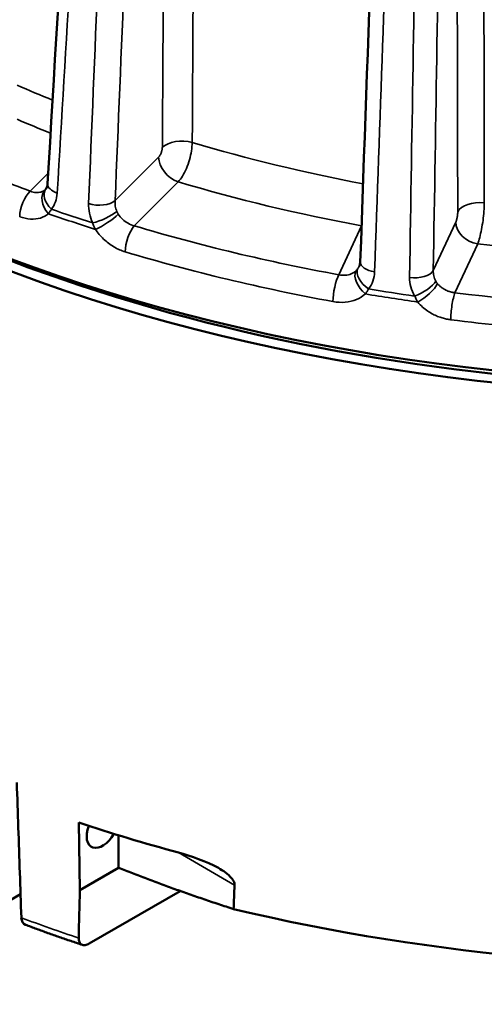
# Model space of a CAD drawing. Header units: millimetres. Extents: x 40 to 2195, y 40 to 1687.
# Tile 168 of 185: x 1496 to 1526, y 1219 to 1285. Entities that reach past the tile are written whole.
import ezdxf

# ---------------------------------------------------------------- set-up
doc = ezdxf.new("R2010")
doc.units = ezdxf.units.MM
doc.header["$LTSCALE"] = 8
doc.layers.add('Visible (ISO)', color=7, linetype='Continuous', lineweight=50)
doc.layers.add('Visible Narrow (ISO)', color=7, linetype='Continuous', lineweight=35)

msp = doc.modelspace()

# ---------------------------------------------------------------- linework, layer by layer
at = {"layer": 'Visible (ISO)'}
for p, q in [((1495.636, 1271.521), (1495.636, 1271.521)), ((1499.546, 1226.842), (1499.475, 1231.332)), ((1502.121, 1230.487), (1502.121, 1228.329)), ((1499.546, 1226.842), (1502.121, 1228.329)), ((1506.215, 1226.791), (1500.173, 1223.303)), ((1495.61, 1226.574), (1491.31, 1224.091))]:
    msp.add_line(p, q, dxfattribs=at)
for centre, major_axis, ratio, start_param, end_param in [((1543.011, 1311.314), (-88, 0), 0.57735, 0, 2.777822), ((1543.011, 1310.498), (88, 0), 0.57735, 3.133557, 5.946326), ((1543.011, 1310.498), (-87, 0), 0.57735, 0.814138, 1.803856), ((1498.704, 1273.665), (-1.298, 0.077), 0.51745, 0, 0.000196), ((1498.324, 1272.596), (-1.025, 0.799), 0.655555, 6.283155, 6.283194), ((1519.462, 1268.507), (-1.299, 0.047), 0.508671, 0, 0.000301), ((1543.011, 1274.98), (87.241, 0), 0.57735, 4.189898, 4.275367), ((1501.061, 1231.023), (-0.75, -1.299), 0.57735, 4.969424, 7.849177), ((1543.011, 1272.121), (-87.18, 0), 0.57735, 1.179397, 2.147658), ((1496.386, 1225.451), (0.51, 0.873), 0.589097, 2.390009, 3.243171)]:
    msp.add_ellipse(centre, major_axis=major_axis, ratio=ratio, start_param=start_param, end_param=end_param, dxfattribs=at)
for points in [[(1497.406, 1273.742), (1499.149, 1303.028), (1500.893, 1332.313), (1502.638, 1361.6)], [(1518.162, 1268.554), (1519.219, 1298.052), (1520.276, 1327.551), (1521.333, 1357.05)], [(1497.278, 1273.371), (1497.281, 1273.374), (1497.287, 1273.38), (1497.294, 1273.389)], [(1518.097, 1268.27), (1518.135, 1268.35), (1518.159, 1268.444), (1518.162, 1268.553)], [(1518.097, 1268.27), (1518.097, 1268.27), (1518.097, 1268.27), (1518.097, 1268.27)], [(1495.663, 1225.019), (1495.629, 1226.014), (1495.562, 1228.007), (1495.46, 1230.999), (1495.393, 1232.997), (1495.359, 1233.996)], [(1499.472, 1223.672), (1499.496, 1224.729), (1499.521, 1225.785), (1499.546, 1226.842)], [(1509.754, 1225.595), (1509.775, 1226.126), (1509.797, 1226.659), (1509.818, 1227.191)]]:
    msp.add_open_spline(points, degree=3, dxfattribs=at)
for points, knots in [([(1497.299, 1273.395), (1497.32, 1273.422), (1497.342, 1273.458), (1497.383, 1273.569), (1497.401, 1273.646), (1497.406, 1273.742)], [0, 0, 0, 0, 0.04608097, 0.04608097, 0.0944399, 0.0944399, 0.0944399, 0.0944399]), ([(1506.087, 1229.345), (1506.934, 1229.117), (1507.939, 1228.775), (1509.047, 1228.147), (1509.401, 1227.912), (1509.675, 1227.583), (1509.726, 1227.509), (1509.798, 1227.357), (1509.818, 1227.28), (1509.818, 1227.204), (1509.818, 1227.198), (1509.818, 1227.191)], [0.503739, 0.503739, 0.503739, 0.503739, 0.7813954, 0.7813954, 0.887635, 0.887635, 0.9134166, 0.9134166, 0.9391983, 0.9391983, 0.9415961, 0.9415961, 0.9415961, 0.9415961]), ([(1495.931, 1224.553), (1496.18, 1224.46), (1496.429, 1224.368), (1496.929, 1224.185), (1497.18, 1224.095), (1497.683, 1223.915), (1497.936, 1223.826), (1498.442, 1223.65), (1498.696, 1223.562), (1499.206, 1223.389), (1499.461, 1223.303), (1499.717, 1223.217)], [1.78230531, 1.78230531, 1.78230531, 1.78230531, 1.79252207, 1.79252207, 1.80273883, 1.80273883, 1.81295558, 1.81295558, 1.82317234, 1.82317234, 1.83338909, 1.83338909, 1.83338909, 1.83338909]), ([(1499.472, 1223.672), (1499.47, 1223.578), (1499.486, 1223.481), (1499.546, 1223.341), (1499.601, 1223.276), (1499.723, 1223.208), (1499.81, 1223.193), (1499.975, 1223.212), (1500.082, 1223.25), (1500.173, 1223.303)], [-0.6015938, -0.6015938, -0.6015938, -0.6015938, -0.5667019, -0.5667019, -0.5296119, -0.5296119, -0.491726, -0.491726, -0.4529702, -0.4529702, -0.4529702, -0.4529702])]:
    msp.add_open_spline(points, degree=3, knots=knots, dxfattribs=at)
msp.add_rational_spline([(1502.121, 1228.329), (1505.858, 1226.847), (1509.754, 1225.595)], [1.05328307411, 1.04416824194, 1.03099871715], degree=2, dxfattribs=at)
at = {"layer": 'Visible Narrow (ISO)'}
for p, q in [((1501.886, 1272.614), (1504.776, 1275.504)), ((1497.448, 1274.437), (1496.254, 1273.243)), ((1503.16, 1270.942), (1506.075, 1273.857)), ((1523.011, 1267.967), (1524.507, 1271.191)), ((1518.248, 1270.932), (1516.744, 1267.693)), ((1524.447, 1266.501), (1525.956, 1269.753)), ((1506.087, 1229.345), (1509.818, 1227.191))]:
    msp.add_line(p, q, dxfattribs=at)
for centre, major_axis, ratio, start_param, end_param in [((1543.011, 1316.589), (78.89, 0), 0.57735, 4.064091, 4.101129), ((1543.011, 1315.397), (80.389, 0), 0.57735, 4.078147, 4.112175), ((1506.322, 1275.73), (-1.5, 0.01), 0.555349, 4.242091, 5.763107), ((1543.011, 1316.987), (78.877, 0), 0.57735, 4.238361, 4.394374), ((1506.075, 1275.082), (-1.061, 1.061), 0.707107, 0.624225, 2.186277), ((1543.011, 1315.397), (86.7, 0), 0.57735, 4.083988, 4.142788), ((1498.704, 1273.665), (-1.298, 0.077), 0.51745, 0.000196, 1.065751), ((1543.011, 1315.397), (-80.876, 0), 0.57735, 1.096515, 1.259613), ((1496.254, 1272.182), (-0.451, -1.219), 0.440334, 3.840064, 5.410849), ((1498.133, 1272.391), (-0.858, 0.976), 0.715222, 0.045292, 1.599916), ((1498.324, 1272.596), (-1.025, 0.799), 0.655555, 0.000003, 1.424694), ((1500.76, 1272.98), (-1.299, 0.054), 0.510351, 1.083891, 2.640292), ((1526.081, 1271.655), (-1.5, -0.003), 0.554964, 4.499063, 6.020079), ((1543.011, 1315.219), (-88, 0), 0.57735, 1.026719, 1.067677), ((1543.011, 1315.573), (-87.981, 0), 0.57735, 1.029201, 1.065194), ((1501.026, 1271.695), (-1.185, -0.534), 0.249269, 0.905215, 2.417177), ((1501.208, 1271.366), (-1.086, -0.715), 0.214498, 0.821787, 2.376409), ((1525.956, 1270.978), (-1.361, 0.631), 0.788676, 0.359625, 1.921676), ((1503.16, 1269.88), (-0.372, -1.246), 0.3753, 3.814012, 5.384808), ((1543.011, 1315.397), (86.7, 0), 0.57735, 4.234792, 4.404588), ((1543.011, 1314.335), (88, 0), 0.57735, 4.234792, 4.404588), ((1543.011, 1315.397), (-80.876, 0), 0.57735, 1.358314, 1.521479), ((1519.462, 1268.507), (-1.299, 0.047), 0.508671, 0.000301, 1.314434), ((1518.861, 1267.144), (-0.884, 0.953), 0.595481, 0.235158, 1.789782), ((1519.072, 1267.38), (-1.043, 0.776), 0.552156, 0.125976, 1.63812), ((1521.755, 1268.152), (1.3, -0.021), 0.504996, 4.473416, 6.029817), ((1516.744, 1266.631), (-0.235, -1.279), 0.247371, 3.779941, 5.350725), ((1522.086, 1266.913), (-1.131, -0.641), 0.341838, 1.104546, 2.616508), ((1543.011, 1315.573), (87.981, 0), 0.57735, 4.432593, 4.468586), ((1522.291, 1266.613), (-1.007, -0.822), 0.336288, 1.000736, 2.555357), ((1524.447, 1265.44), (-0.163, -1.29), 0.174833, 3.768177, 5.338974), ((1543.011, 1315.397), (86.7, 0), 0.57735, 4.496592, 4.666387), ((1543.011, 1315.219), (-88, 0), 0.57735, 1.288518, 1.329476), ((1543.011, 1314.335), (88, 0), 0.57735, 4.496592, 4.666387), ((1543.011, 1267.209), (-87.075, 0), 0.57735, 0.995877, 1.047171)]:
    msp.add_ellipse(centre, major_axis=major_axis, ratio=ratio, start_param=start_param, end_param=end_param, dxfattribs=at)
for points, knots in [([(1507.006, 1276.469), (1507.098, 1290.52), (1507.19, 1304.404), (1507.277, 1317.746), (1507.365, 1331.088), (1507.45, 1343.889), (1507.538, 1357.268), (1507.627, 1370.648), (1507.719, 1384.605), (1507.813, 1398.768)], [0, 0, 0, 0, 0.3333333, 0.3333333, 0.3333333, 0.6666667, 0.6666667, 0.6666667, 0.9999993, 0.9999993, 0.9999993, 0.9999993]), ([(1526.397, 1272.469), (1526.369, 1286.535), (1526.342, 1300.429), (1526.317, 1313.788), (1526.291, 1327.148), (1526.266, 1339.971), (1526.241, 1353.354), (1526.215, 1366.736), (1526.188, 1380.677), (1526.162, 1394.812)], [0, 0, 0, 0, 0.333333, 0.333333, 0.333333, 0.666667, 0.666667, 0.666667, 1, 1, 1, 1]), ([(1498.041, 1273.115), (1498.635, 1283.07), (1499.225, 1292.96), (1499.811, 1302.785), (1500.397, 1312.61), (1500.979, 1322.37), (1501.558, 1332.067), (1502.137, 1341.763), (1502.712, 1351.398), (1503.284, 1360.969)], [0, 0, 0, 0, 0.333333, 0.333333, 0.333333, 0.666667, 0.666667, 0.666667, 1, 1, 1, 1]), ([(1503.799, 1360.797), (1503.399, 1351.167), (1502.997, 1341.474), (1502.591, 1331.719), (1502.186, 1321.963), (1501.778, 1312.146), (1501.368, 1302.263), (1500.957, 1292.38), (1500.544, 1282.432), (1500.128, 1272.419)], [0, 0, 0, 0, 0.3333333, 0.3333333, 0.3333333, 0.6666667, 0.6666667, 0.6666667, 1, 1, 1, 1]), ([(1505.568, 1360.988), (1505.26, 1353.578), (1504.949, 1346.131), (1504.637, 1338.647), (1504.544, 1336.405), (1504.45, 1334.16), (1504.356, 1331.911), (1503.993, 1323.185), (1503.627, 1314.409), (1503.259, 1305.581), (1503.216, 1304.54), (1503.172, 1303.499), (1503.129, 1302.456), (1502.717, 1292.574), (1502.303, 1282.626), (1501.886, 1272.614)], [0, 0, 0, 0, 0.256489, 0.256489, 0.256489, 0.333333, 0.333333, 0.333333, 0.631507, 0.631507, 0.631507, 0.666667, 0.666667, 0.666667, 1, 1, 1, 1]), ([(1505.023, 1276.153), (1505.086, 1286.041), (1505.148, 1295.77), (1505.209, 1305.217), (1505.27, 1314.663), (1505.329, 1323.827), (1505.388, 1333.081), (1505.448, 1342.335), (1505.508, 1351.678), (1505.568, 1360.988)], [0, 0, 0, 0, 0.333333, 0.333333, 0.333333, 0.666667, 0.666667, 0.666667, 1, 1, 1, 1]), ([(1524.454, 1356.731), (1524.333, 1349.289), (1524.211, 1341.809), (1524.089, 1334.292), (1524.052, 1332.04), (1524.016, 1329.785), (1523.979, 1327.526), (1523.836, 1318.762), (1523.693, 1309.947), (1523.549, 1301.08), (1523.532, 1300.035), (1523.515, 1298.989), (1523.498, 1297.942), (1523.336, 1288.015), (1523.174, 1278.024), (1523.011, 1267.967)], [0, 0, 0, 0, 0.256489, 0.256489, 0.256489, 0.333333, 0.333333, 0.333333, 0.631507, 0.631507, 0.631507, 0.666667, 0.666667, 0.666667, 1, 1, 1, 1]), ([(1524.632, 1271.868), (1524.611, 1281.758), (1524.591, 1291.49), (1524.571, 1300.942), (1524.551, 1310.395), (1524.532, 1319.569), (1524.512, 1328.827), (1524.493, 1338.084), (1524.473, 1347.426), (1524.454, 1356.731)], [0, 0, 0, 0, 0.333333, 0.333333, 0.333333, 0.666667, 0.666667, 0.666667, 1, 1, 1, 1]), ([(1519.109, 1267.88), (1519.47, 1277.906), (1519.828, 1287.867), (1520.184, 1297.763), (1520.54, 1307.659), (1520.893, 1317.49), (1521.245, 1327.258), (1521.596, 1337.026), (1521.945, 1346.732), (1522.293, 1356.374)], [0, 0, 0, 0, 0.333333, 0.333333, 0.333333, 0.666667, 0.666667, 0.666667, 1, 1, 1, 1]), ([(1522.868, 1356.285), (1522.712, 1346.613), (1522.555, 1336.878), (1522.397, 1327.079), (1522.239, 1317.281), (1522.08, 1307.421), (1521.92, 1297.494), (1521.76, 1287.568), (1521.599, 1277.576), (1521.437, 1267.52)], [0, 0, 0, 0, 0.3333333, 0.3333333, 0.3333333, 0.6666667, 0.6666667, 0.6666667, 1, 1, 1, 1]), ([(1504.776, 1275.504), (1504.784, 1275.511), (1504.791, 1275.519), (1504.798, 1275.528), (1504.817, 1275.549), (1504.835, 1275.573), (1504.852, 1275.599), (1504.861, 1275.614), (1504.871, 1275.629), (1504.88, 1275.645), (1504.894, 1275.67), (1504.908, 1275.697), (1504.92, 1275.724), (1504.931, 1275.747), (1504.94, 1275.769), (1504.949, 1275.793), (1504.958, 1275.817), (1504.967, 1275.842), (1504.975, 1275.868), (1504.984, 1275.896), (1504.991, 1275.925), (1504.998, 1275.954), (1505.003, 1275.975), (1505.007, 1275.995), (1505.01, 1276.015), (1505.016, 1276.048), (1505.019, 1276.08), (1505.021, 1276.111), (1505.022, 1276.125), (1505.023, 1276.139), (1505.023, 1276.153)], [0.0000004, 0.0000004, 0.0000004, 0.0000004, 0.0569537, 0.0569537, 0.0569537, 0.2, 0.2, 0.2, 0.2779154, 0.2779154, 0.2779154, 0.4, 0.4, 0.4, 0.4970392, 0.4970392, 0.4970392, 0.6, 0.6, 0.6, 0.7160805, 0.7160805, 0.7160805, 0.8, 0.8, 0.8, 0.9372032, 0.9372032, 0.9372032, 1, 1, 1, 1]), ([(1496.254, 1273.243), (1496.38, 1273.193), (1496.632, 1273.132), (1496.979, 1273.166), (1497.165, 1273.27), (1497.244, 1273.338)], [0, 0, 0, 0, 0.3333333, 0.6666667, 0.9999976, 0.9999976, 0.9999976, 0.9999976]), ([(1500.128, 1272.419), (1500.119, 1272.205), (1500.16, 1271.775), (1500.301, 1271.347), (1500.399, 1271.133)], [0, 0, 0, 0, 0.5, 0.9999984, 0.9999984, 0.9999984, 0.9999984]), ([(1501.886, 1272.614), (1501.876, 1272.498), (1501.887, 1272.257), (1501.955, 1272.016), (1502.002, 1271.899)], [0.0000003, 0.0000003, 0.0000003, 0.0000003, 0.5, 1, 1, 1, 1]), ([(1497.46, 1271.749), (1497.473, 1271.765), (1497.485, 1271.782), (1497.498, 1271.799), (1497.519, 1271.829), (1497.541, 1271.859), (1497.562, 1271.891), (1497.594, 1271.941), (1497.626, 1271.993), (1497.657, 1272.047)], [0.0000023, 0.0000023, 0.0000023, 0.0000023, 0.1808919, 0.1808919, 0.1808919, 0.5, 0.5, 0.5, 1, 1, 1, 1]), ([(1502.002, 1271.899), (1502.015, 1271.868), (1502.029, 1271.838), (1502.045, 1271.808), (1502.055, 1271.789), (1502.066, 1271.769), (1502.078, 1271.751), (1502.084, 1271.74), (1502.09, 1271.73), (1502.097, 1271.72)], [0.0003678, 0.0003678, 0.0003678, 0.0003678, 0.5, 0.5, 0.5, 0.8256774, 0.8256774, 0.8256774, 0.9999993, 0.9999993, 0.9999993, 0.9999993]), ([(1524.507, 1271.191), (1524.511, 1271.199), (1524.514, 1271.208), (1524.518, 1271.218), (1524.528, 1271.241), (1524.537, 1271.267), (1524.546, 1271.295), (1524.551, 1271.311), (1524.555, 1271.327), (1524.56, 1271.344), (1524.567, 1271.371), (1524.574, 1271.399), (1524.581, 1271.428), (1524.586, 1271.452), (1524.591, 1271.475), (1524.596, 1271.5), (1524.6, 1271.525), (1524.605, 1271.552), (1524.609, 1271.578), (1524.613, 1271.607), (1524.617, 1271.637), (1524.62, 1271.667), (1524.623, 1271.688), (1524.625, 1271.709), (1524.626, 1271.729), (1524.629, 1271.763), (1524.631, 1271.795), (1524.632, 1271.826), (1524.632, 1271.84), (1524.632, 1271.854), (1524.632, 1271.868)], [0.0000004, 0.0000004, 0.0000004, 0.0000004, 0.0569537, 0.0569537, 0.0569537, 0.2, 0.2, 0.2, 0.2779154, 0.2779154, 0.2779154, 0.4, 0.4, 0.4, 0.4970392, 0.4970392, 0.4970392, 0.6, 0.6, 0.6, 0.7160805, 0.7160805, 0.7160805, 0.8, 0.8, 0.8, 0.9372032, 0.9372032, 0.9372032, 1, 1, 1, 1]), ([(1500.399, 1271.133), (1500.424, 1271.06), (1500.451, 1270.988), (1500.482, 1270.917), (1500.512, 1270.847), (1500.545, 1270.777), (1500.581, 1270.708)], [0, 0, 0, 0, 0.5, 0.5, 0.5, 1, 1, 1, 1]), ([(1500.581, 1270.708), (1500.739, 1270.471), (1501.1, 1270.045), (1501.795, 1269.516), (1502.297, 1269.293), (1502.562, 1269.214)], [0.0000001, 0.0000001, 0.0000001, 0.0000001, 0.3333333, 0.6666667, 1, 1, 1, 1]), ([(1516.744, 1267.693), (1516.889, 1267.663), (1517.177, 1267.643), (1517.57, 1267.734), (1517.781, 1267.867), (1517.87, 1267.948)], [0, 0, 0, 0, 0.3333333, 0.6666667, 0.9999978, 0.9999978, 0.9999978, 0.9999978]), ([(1517.87, 1267.948), (1517.89, 1267.967), (1517.91, 1267.988), (1517.929, 1268.009), (1517.948, 1268.03), (1517.966, 1268.053), (1517.983, 1268.077)], [0, 0, 0, 0, 0.5, 0.5, 0.5, 0.9966577, 0.9966577, 0.9966577, 0.9966577]), ([(1523.011, 1267.967), (1523.006, 1267.85), (1523.03, 1267.613), (1523.117, 1267.383), (1523.174, 1267.274)], [0.0000003, 0.0000003, 0.0000003, 0.0000003, 0.5, 1, 1, 1, 1]), ([(1521.437, 1267.52), (1521.433, 1267.304), (1521.491, 1266.882), (1521.659, 1266.477), (1521.773, 1266.28)], [0, 0, 0, 0, 0.5, 0.9999984, 0.9999984, 0.9999984, 0.9999984]), ([(1523.174, 1267.274), (1523.189, 1267.245), (1523.206, 1267.217), (1523.224, 1267.19), (1523.242, 1267.163), (1523.262, 1267.137), (1523.283, 1267.111)], [0.0005822, 0.0005822, 0.0005822, 0.0005822, 0.5, 0.5, 0.5, 1, 1, 1, 1]), ([(1518.499, 1266.423), (1518.538, 1266.474), (1518.576, 1266.526), (1518.612, 1266.581), (1518.647, 1266.636), (1518.682, 1266.693), (1518.714, 1266.753)], [0.0000021, 0.0000021, 0.0000021, 0.0000021, 0.5, 0.5, 0.5, 1, 1, 1, 1]), ([(1523.283, 1267.111), (1523.285, 1267.108), (1523.287, 1267.106), (1523.29, 1267.103), (1523.341, 1267.041), (1523.397, 1266.985), (1523.453, 1266.935), (1523.459, 1266.93), (1523.465, 1266.924), (1523.472, 1266.919), (1523.524, 1266.874), (1523.578, 1266.833), (1523.631, 1266.797), (1523.642, 1266.79), (1523.652, 1266.783), (1523.662, 1266.777), (1523.712, 1266.745), (1523.761, 1266.716), (1523.81, 1266.691), (1523.824, 1266.684), (1523.838, 1266.677), (1523.852, 1266.67), (1523.896, 1266.649), (1523.94, 1266.63), (1523.983, 1266.613), (1524, 1266.607), (1524.017, 1266.6), (1524.034, 1266.594), (1524.073, 1266.581), (1524.111, 1266.569), (1524.148, 1266.558), (1524.167, 1266.553), (1524.186, 1266.548), (1524.205, 1266.543), (1524.238, 1266.535), (1524.27, 1266.528), (1524.301, 1266.522), (1524.323, 1266.518), (1524.344, 1266.515), (1524.365, 1266.512), (1524.393, 1266.508), (1524.42, 1266.504), (1524.447, 1266.501)], [0, 0, 0, 0, 0.005811, 0.005811, 0.005811, 0.142857, 0.142857, 0.142857, 0.158002, 0.158002, 0.158002, 0.285714, 0.285714, 0.285714, 0.310245, 0.310245, 0.310245, 0.428571, 0.428571, 0.428571, 0.462438, 0.462438, 0.462438, 0.571429, 0.571429, 0.571429, 0.614688, 0.614688, 0.614688, 0.714286, 0.714286, 0.714286, 0.767007, 0.767007, 0.767007, 0.857143, 0.857143, 0.857143, 0.918879, 0.918879, 0.918879, 1, 1, 1, 1]), ([(1521.773, 1266.28), (1521.803, 1266.211), (1521.835, 1266.144), (1521.869, 1266.078), (1521.892, 1266.035), (1521.915, 1265.993), (1521.94, 1265.951), (1521.953, 1265.929), (1521.967, 1265.907), (1521.981, 1265.885)], [0, 0, 0, 0, 0.5, 0.5, 0.5, 0.825514, 0.825514, 0.825514, 1, 1, 1, 1]), ([(1521.981, 1265.885), (1522.083, 1265.761), (1522.19, 1265.651), (1522.301, 1265.553), (1522.411, 1265.454), (1522.524, 1265.367), (1522.637, 1265.289), (1522.75, 1265.212), (1522.862, 1265.145), (1522.973, 1265.086), (1523.084, 1265.028), (1523.193, 1264.977), (1523.299, 1264.935), (1523.405, 1264.892), (1523.508, 1264.856), (1523.607, 1264.826), (1523.707, 1264.796), (1523.803, 1264.772), (1523.896, 1264.753), (1523.989, 1264.733), (1524.08, 1264.718), (1524.168, 1264.707)], [0, 0, 0, 0, 0.142857, 0.142857, 0.142857, 0.285714, 0.285714, 0.285714, 0.428571, 0.428571, 0.428571, 0.571429, 0.571429, 0.571429, 0.714286, 0.714286, 0.714286, 0.857143, 0.857143, 0.857143, 1, 1, 1, 1])]:
    msp.add_open_spline(points, degree=3, knots=knots, dxfattribs=at)
for points in [[(1506.075, 1273.857), (1506.171, 1273.962), (1506.364, 1274.224), (1506.625, 1274.738), (1506.833, 1275.324), (1506.97, 1275.924), (1507.004, 1276.298), (1507.006, 1276.469)], [(1497.244, 1273.338), (1497.255, 1273.349), (1497.267, 1273.359), (1497.278, 1273.371)], [(1497.657, 1272.047), (1497.771, 1272.191), (1497.948, 1272.514), (1498.029, 1272.903), (1498.041, 1273.115)], [(1525.956, 1269.753), (1526.001, 1269.869), (1526.093, 1270.153), (1526.217, 1270.696), (1526.316, 1271.305), (1526.38, 1271.921), (1526.396, 1272.298), (1526.397, 1272.469)], [(1495.553, 1271.55), (1495.804, 1271.457), (1496.282, 1271.354), (1496.955, 1271.426), (1497.306, 1271.616), (1497.46, 1271.749)], [(1502.097, 1271.72), (1502.179, 1271.598), (1502.375, 1271.367), (1502.744, 1271.095), (1503.021, 1270.979), (1503.16, 1270.942)], [(1517.984, 1268.077), (1518.028, 1268.137), (1518.066, 1268.202), (1518.097, 1268.27)], [(1518.714, 1266.753), (1518.837, 1266.915), (1519.024, 1267.265), (1519.102, 1267.666), (1519.109, 1267.88)], [(1516.35, 1265.916), (1516.635, 1265.864), (1517.174, 1265.838), (1517.932, 1266.019), (1518.326, 1266.265), (1518.499, 1266.423)]]:
    msp.add_open_spline(points, degree=3, dxfattribs=at)

doc.saveas('drawing.dxf')
